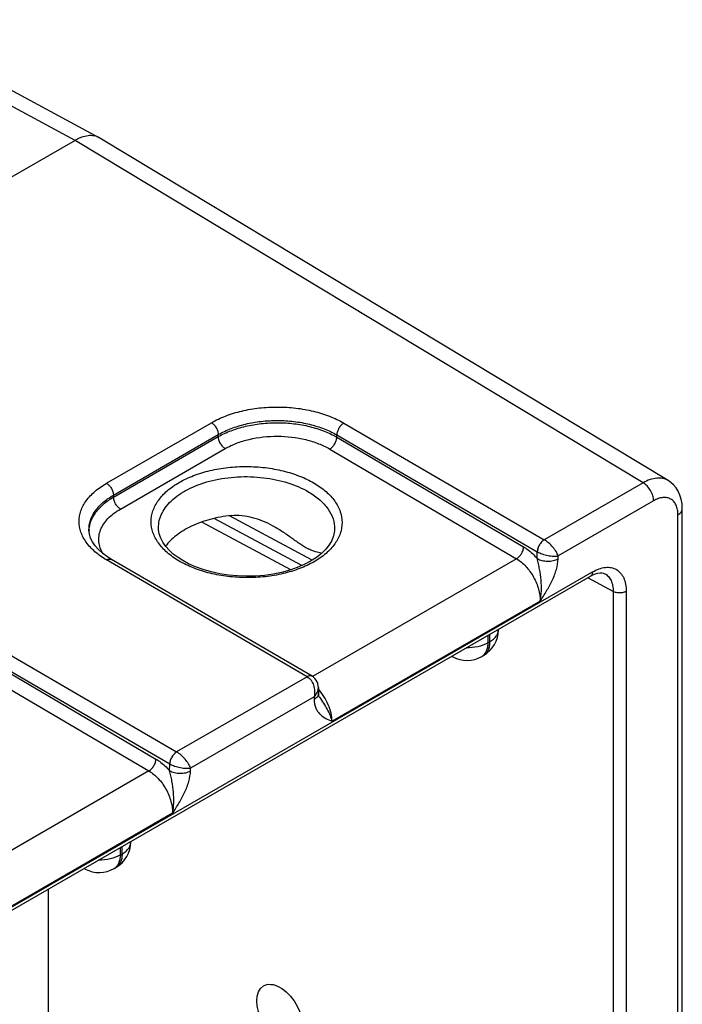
# Model space of a CAD drawing. Header units: inches. Extents: x 0 to 34, y 0 to 22.
# Tile 55 of 106: x 6 to 7, y 18.9 to 20.4. Entities that reach past the tile are written whole.
import ezdxf

# ---------------------------------------------------------------- set-up
doc = ezdxf.new("R2010")
doc.units = ezdxf.units.IN
doc.header["$LTSCALE"] = 1.87
doc.header["$MEASUREMENT"] = 0
doc.layers.get('0').update_dxf_attribs({"linetype": 'CONTINUOUS'})
doc.layers.add('02___PRT_ALL_AXES', color=7, linetype='CONTINUOUS')

msp = doc.modelspace()

# ---------------------------------------------------------------- linework, layer by layer
at = {"color": 7, "linetype": 'CONTINUOUS'}
for p, q in [((6.1042, 20.1993), (5.77, 20.379)), ((6.1409, 20.2034), (5.8067, 20.3831)), ((6.1042, 20.1993), (3.7082, 18.8159)), ((6.9687, 19.6779), (6.1042, 20.1993)), ((7.0068, 19.6813), (6.142, 20.2028)), ((6.152, 19.6772), (6.3116, 19.7693)), ((6.5131, 19.7688), (6.8182, 19.5911)), ((6.1626, 19.6591), (6.3221, 19.7512)), ((6.1627, 19.656), (6.3221, 19.7481)), ((6.3221, 19.7481), (6.3221, 19.7512)), ((6.5024, 19.7473), (6.5024, 19.7507)), ((6.5024, 19.7507), (6.8076, 19.5729)), ((6.5024, 19.7473), (6.7867, 19.5802)), ((6.1732, 19.6379), (6.3327, 19.73)), ((6.4917, 19.7292), (6.776, 19.5621)), ((6.9687, 19.6779), (6.8182, 19.5911)), ((7.0068, 19.6813), (7.0068, 19.6813)), ((6.1627, 19.656), (6.1626, 19.6591)), ((6.9845, 19.6504), (6.8393, 19.5665)), ((7.0217, 17.6361), (7.0217, 19.629)), ((7.0282, 17.6452), (7.0282, 19.6382)), ((6.4324, 19.5454), (6.2972, 19.6181)), ((6.4493, 19.5518), (6.3159, 19.6236)), ((6.4649, 19.56), (6.3391, 19.6277)), ((6.1252, 19.6057), (6.1252, 19.6057)), ((6.231, 19.6088), (6.231, 19.6088)), ((6.4991, 19.6074), (6.4991, 19.6073)), ((6.8074, 19.5624), (6.8076, 19.5729)), ((6.4572, 19.3826), (6.152, 19.5604)), ((6.4647, 19.3834), (6.1595, 19.5611)), ((6.776, 19.5621), (6.4655, 19.3828)), ((6.8392, 19.5621), (6.8393, 19.5665)), ((4.7462, 18.3035), (6.8915, 19.5422)), ((6.9104, 19.5394), (6.9105, 19.5394)), ((4.7433, 18.297), (6.8886, 19.5356)), ((6.923, 19.5124), (6.8843, 19.5332)), ((6.923, 19.5124), (6.923, 17.6616)), ((6.943, 19.5125), (6.943, 17.6617)), ((6.812, 19.4975), (6.4952, 19.3146)), ((6.7483, 19.454), (6.7483, 19.4547)), ((5.9536, 19.4458), (6.2587, 19.268)), ((6.7322, 19.4453), (6.7322, 19.434)), ((6.7322, 19.434), (6.7351, 19.4357)), ((6.7351, 19.4357), (6.7351, 19.447)), ((5.9429, 19.4276), (6.2481, 19.2499)), ((5.9429, 19.4243), (6.2272, 19.2572)), ((5.9322, 19.4061), (6.2165, 19.2391)), ((6.6791, 19.4127), (6.6773, 19.4136)), ((6.7229, 19.4134), (6.7258, 19.4151)), ((6.4572, 19.3826), (6.2587, 19.268)), ((6.4744, 19.3659), (6.4745, 19.3573)), ((6.4679, 19.3521), (6.2798, 19.2435)), ((6.4679, 19.3521), (6.4679, 19.3477)), ((6.4759, 19.3515), (6.4759, 19.3515)), ((6.2165, 19.2391), (5.906, 19.0598)), ((6.2479, 19.2394), (6.2481, 19.2499)), ((6.2797, 19.2391), (6.2798, 19.2435)), ((6.2525, 19.1745), (5.9357, 18.9916)), ((6.1727, 19.1223), (6.1727, 19.1109)), ((6.1756, 19.1126), (6.1756, 19.124)), ((6.1888, 19.131), (6.1888, 19.1316)), ((6.1727, 19.1109), (6.1756, 19.1126)), ((6.1196, 19.0897), (6.1178, 19.0906)), ((6.1634, 19.0903), (6.1663, 19.092)), ((6.0631, 19.059), (6.0631, 18.1581))]:
    msp.add_line(p, q, dxfattribs=at)
for points in [[(7.0282, 19.6382), (7.0278, 19.6457), (7.0266, 19.6527), (7.0247, 19.6591), (7.0221, 19.6649), (7.0189, 19.6701), (7.0151, 19.6746), (7.0108, 19.6785), (7.0068, 19.6813)], [(6.1595, 19.5611), (6.1525, 19.5655), (6.1456, 19.5707), (6.1397, 19.5762), (6.1347, 19.5818), (6.1307, 19.5877), (6.1278, 19.5937), (6.1259, 19.6), (6.1252, 19.6057)], [(6.268, 19.5593), (6.2608, 19.5639), (6.2536, 19.5693), (6.2473, 19.575), (6.242, 19.581), (6.2377, 19.5872), (6.2344, 19.5936), (6.2322, 19.6001), (6.2311, 19.6068), (6.231, 19.6088)], [(6.4991, 19.6074), (6.499, 19.6047), (6.4976, 19.5973), (6.4949, 19.5902), (6.4908, 19.5833), (6.4855, 19.5766), (6.479, 19.5702), (6.4714, 19.5641), (6.4626, 19.5585), (6.4529, 19.5534), (6.4422, 19.5488), (6.4307, 19.5448), (6.4184, 19.5414), (6.4055, 19.5388), (6.3922, 19.5369), (6.3786, 19.5358), (6.3649, 19.5355), (6.3511, 19.536), (6.3375, 19.5373), (6.3242, 19.5393), (6.3114, 19.5421), (6.2991, 19.5456), (6.2876, 19.5497), (6.2769, 19.5545), (6.268, 19.5593)], [(6.8886, 19.5356), (6.8923, 19.5376), (6.8961, 19.5392), (6.8997, 19.5402), (6.903, 19.5407), (6.906, 19.5407), (6.9085, 19.5402), (6.9105, 19.5394)], [(6.4744, 19.3659), (6.4742, 19.3688), (6.4735, 19.372), (6.4724, 19.3749), (6.4709, 19.3775), (6.4691, 19.3798), (6.467, 19.3818), (6.4648, 19.3833)], [(6.4759, 19.3515), (6.4756, 19.352), (6.4752, 19.3529), (6.4749, 19.354), (6.4746, 19.3555), (6.4745, 19.3573)]]:
    msp.add_lwpolyline(points, dxfattribs=at)
for centre, radius, start, end in [((6.129, 20.1813), 0.0251, 58.9084, 61.7306), ((6.1685, 19.6037), 0.0432, 177.3471, 178.9796), ((6.8184, 19.5916), 0.0216, 239.9252, 240.1386), ((6.7033, 19.454), 0.045, 300.0008, 359.9992), ((6.6862, 19.426), 0.0151, 234.5863, 241.7178), ((6.7004, 19.4523), 0.045, 241.7301, 300.0011), ((6.4622, 19.379), 0.00506, 59.5843, 69.3829), ((6.2589, 19.2686), 0.0216, 239.9252, 240.1386), ((6.1438, 19.131), 0.045, 300.0008, 359.9992), ((6.1267, 19.1029), 0.0151, 234.5863, 241.7178), ((6.1409, 19.1293), 0.045, 241.7301, 300.0011)]:
    msp.add_arc(centre, radius, start, end, dxfattribs=at)
for points, knots in [([(6.1409, 20.2034), (6.1384, 20.2047), (6.1328, 20.2066), (6.1235, 20.2067), (6.1156, 20.2047), (6.1091, 20.202), (6.1058, 20.2002), (6.1042, 20.1993)], [0, 0, 0, 0, 0.218354, 0.452161, 0.711259, 0.851925, 1, 1, 1, 1]), ([(6.3116, 19.7693), (6.3185, 19.7733), (6.3336, 19.7803), (6.3581, 19.7878), (6.3847, 19.7923), (6.4123, 19.7938), (6.44, 19.7922), (6.4665, 19.7875), (6.4911, 19.7799), (6.5062, 19.7728), (6.5131, 19.7688)], [0, 0, 0, 0, 0.1141, 0.237195, 0.366768, 0.499736, 0.63274, 0.762419, 0.885682, 1, 1, 1, 1]), ([(6.3116, 19.7693), (6.3131, 19.7685), (6.3159, 19.7661), (6.3192, 19.7616), (6.3214, 19.7566), (6.3221, 19.7529), (6.3221, 19.7512)], [0, 0, 0, 0, 0.236975, 0.499189, 0.761843, 1, 1, 1, 1]), ([(6.3221, 19.7512), (6.3283, 19.7548), (6.3418, 19.7611), (6.3638, 19.7678), (6.3876, 19.7719), (6.4123, 19.7732), (6.437, 19.7717), (6.4608, 19.7675), (6.4828, 19.7607), (6.4963, 19.7543), (6.5024, 19.7507)], [0, 0, 0, 0, 0.114145, 0.237238, 0.36678, 0.499705, 0.63267, 0.762331, 0.885612, 1, 1, 1, 1]), ([(6.3221, 19.7481), (6.3283, 19.7517), (6.3418, 19.7579), (6.3638, 19.7645), (6.3876, 19.7685), (6.4123, 19.7698), (6.437, 19.7683), (6.4608, 19.7641), (6.4828, 19.7573), (6.4963, 19.7509), (6.5024, 19.7473)], [0, 0, 0, 0, 0.114008, 0.237036, 0.366572, 0.499533, 0.632558, 0.762282, 0.885608, 1, 1, 1, 1]), ([(6.5131, 19.7688), (6.5116, 19.768), (6.5088, 19.7656), (6.5054, 19.7611), (6.5032, 19.756), (6.5025, 19.7524), (6.5024, 19.7507)], [0, 0, 0, 0, 0.236843, 0.499187, 0.761972, 1, 1, 1, 1]), ([(6.3327, 19.73), (6.3312, 19.7309), (6.3284, 19.7332), (6.3251, 19.7377), (6.3228, 19.7428), (6.3222, 19.7464), (6.3221, 19.7481)], [0, 0, 0, 0, 0.237244, 0.499463, 0.761974, 1, 1, 1, 1]), ([(6.3327, 19.73), (6.3381, 19.7332), (6.35, 19.7387), (6.3764, 19.7466), (6.4122, 19.7504), (6.448, 19.7463), (6.4744, 19.738), (6.4863, 19.7324), (6.4917, 19.7292)], [0, 0, 0, 0, 0.114151, 0.23728, 0.499471, 0.761948, 0.885415, 1, 1, 1, 1]), ([(6.4917, 19.7292), (6.4932, 19.7301), (6.496, 19.7324), (6.4994, 19.7369), (6.5017, 19.742), (6.5024, 19.7456), (6.5024, 19.7473)], [0, 0, 0, 0, 0.236981, 0.49946, 0.762231, 1, 1, 1, 1]), ([(6.2624, 19.5587), (6.256, 19.5625), (6.2444, 19.5706), (6.2306, 19.5853), (6.2219, 19.6015), (6.2189, 19.6188), (6.2219, 19.6359), (6.2306, 19.6521), (6.2444, 19.6667), (6.2627, 19.6793), (6.2848, 19.6896), (6.3099, 19.6972), (6.337, 19.7017), (6.3652, 19.7032), (6.3933, 19.7015), (6.4205, 19.6966), (6.4455, 19.6888), (6.4609, 19.6815), (6.4679, 19.6774)], [0, 0, 0, 0, 0.060535, 0.114796, 0.163682, 0.209358, 0.254958, 0.303643, 0.357634, 0.417884, 0.484272, 0.555879, 0.631259, 0.708626, 0.786036, 0.861544, 0.933354, 1, 1, 1, 1]), ([(6.152, 19.5604), (6.1458, 19.564), (6.1344, 19.5719), (6.1209, 19.5862), (6.1123, 19.6021), (6.1093, 19.6189), (6.1123, 19.6357), (6.1208, 19.6515), (6.1344, 19.6658), (6.1457, 19.6736), (6.152, 19.6772)], [0, 0, 0, 0, 0.144884, 0.274626, 0.39142, 0.500515, 0.609515, 0.726059, 0.855466, 1, 1, 1, 1]), ([(6.152, 19.6772), (6.1535, 19.6763), (6.1563, 19.674), (6.1596, 19.6695), (6.1619, 19.6644), (6.1625, 19.6608), (6.1626, 19.6591)], [0, 0, 0, 0, 0.236975, 0.499189, 0.761843, 1, 1, 1, 1]), ([(6.231, 19.6088), (6.231, 19.6127), (6.2318, 19.6206), (6.2361, 19.6321), (6.2432, 19.643), (6.2568, 19.6569), (6.2801, 19.6714), (6.3137, 19.6827), (6.3516, 19.688), (6.3905, 19.6868), (6.4273, 19.6792), (6.4499, 19.6696), (6.4599, 19.6638)], [0, 0, 0, 0, 0.043179, 0.087919, 0.135697, 0.187503, 0.304303, 0.437572, 0.581724, 0.728934, 0.870822, 1, 1, 1, 1]), ([(6.4679, 19.6774), (6.4743, 19.6736), (6.4859, 19.6655), (6.4997, 19.6508), (6.5084, 19.6345), (6.5114, 19.6173), (6.5084, 19.6001), (6.4997, 19.5839), (6.4859, 19.5693), (6.4676, 19.5567), (6.4455, 19.5465), (6.4204, 19.5389), (6.3933, 19.5343), (6.3651, 19.5329), (6.337, 19.5346), (6.3098, 19.5395), (6.2848, 19.5473), (6.2694, 19.5546), (6.2624, 19.5587)], [0, 0, 0, 0, 0.060535, 0.114796, 0.163682, 0.209358, 0.254958, 0.303643, 0.357634, 0.417884, 0.484272, 0.555879, 0.631259, 0.708626, 0.786036, 0.861544, 0.933354, 1, 1, 1, 1]), ([(7.0068, 19.6813), (7.0043, 19.6828), (6.9985, 19.685), (6.989, 19.6853), (6.9787, 19.683), (6.972, 19.6798), (6.9687, 19.6779)], [0, 0, 0, 0, 0.217906, 0.450943, 0.710099, 1, 1, 1, 1]), ([(6.9845, 19.6504), (6.9845, 19.653), (6.9836, 19.6585), (6.9802, 19.6662), (6.9752, 19.673), (6.9709, 19.6766), (6.9687, 19.6779)], [0, 0, 0, 0, 0.237083, 0.499719, 0.762508, 1, 1, 1, 1]), ([(6.1252, 19.6057), (6.1251, 19.6107), (6.1266, 19.621), (6.1342, 19.6356), (6.1465, 19.6487), (6.1568, 19.6558), (6.1626, 19.6591)], [0, 0, 0, 0, 0.218501, 0.451379, 0.710203, 1, 1, 1, 1]), ([(6.4599, 19.6638), (6.4658, 19.6603), (6.4767, 19.6527), (6.4895, 19.6388), (6.4975, 19.6235), (6.4992, 19.6126), (6.4991, 19.6074)], [0, 0, 0, 0, 0.28947, 0.548546, 0.781743, 1, 1, 1, 1]), ([(6.1254, 19.6057), (6.1256, 19.6104), (6.1277, 19.6202), (6.1355, 19.6338), (6.1474, 19.6461), (6.1572, 19.6529), (6.1627, 19.656)], [0, 0, 0, 0, 0.218431, 0.45259, 0.711813, 1, 1, 1, 1]), ([(6.1732, 19.6379), (6.1717, 19.6388), (6.1689, 19.6412), (6.1656, 19.6456), (6.1634, 19.6507), (6.1627, 19.6543), (6.1627, 19.656)], [0, 0, 0, 0, 0.237244, 0.499463, 0.761974, 1, 1, 1, 1]), ([(7.0217, 19.629), (7.0217, 19.6316), (7.0213, 19.6367), (7.0192, 19.6436), (7.0157, 19.6493), (7.011, 19.6533), (7.0051, 19.6554), (6.9985, 19.6556), (6.9914, 19.6539), (6.9868, 19.6517), (6.9845, 19.6504)], [0, 0, 0, 0, 0.144896, 0.274513, 0.391094, 0.499976, 0.608863, 0.72546, 0.855093, 1, 1, 1, 1]), ([(6.1468, 19.5697), (6.145, 19.5725), (6.1422, 19.5784), (6.1401, 19.5877), (6.1402, 19.5971), (6.1436, 19.6099), (6.1517, 19.6216), (6.1628, 19.6314), (6.1696, 19.6358), (6.1732, 19.6379)], [0, 0, 0, 0, 0.1198, 0.233718, 0.345664, 0.459906, 0.708513, 0.848617, 1, 1, 1, 1]), ([(6.3415, 19.628), (6.3469, 19.6286), (6.3578, 19.6286), (6.3739, 19.6256), (6.3895, 19.6203), (6.3993, 19.6155), (6.4042, 19.6129)], [0, 0, 0, 0, 0.24868, 0.498215, 0.748777, 1, 1, 1, 1]), ([(7.0217, 19.629), (7.0226, 19.6295), (7.0244, 19.6308), (7.0266, 19.633), (7.0279, 19.6355), (7.0282, 19.6373), (7.0282, 19.6382)], [0, 0, 0, 0, 0.289803, 0.549039, 0.782223, 1, 1, 1, 1]), ([(6.3415, 19.628), (6.3307, 19.6268), (6.3101, 19.623), (6.2819, 19.613), (6.2586, 19.5993), (6.2464, 19.5874), (6.2419, 19.5811)], [0, 0, 0, 0, 0.28725, 0.554512, 0.793205, 1, 1, 1, 1]), ([(6.4042, 19.6129), (6.4091, 19.6103), (6.4188, 19.6045), (6.4325, 19.5949), (6.4454, 19.5854), (6.4542, 19.5797), (6.4586, 19.5775)], [0, 0, 0, 0, 0.261083, 0.520156, 0.771999, 1, 1, 1, 1]), ([(6.8182, 19.5911), (6.8167, 19.5902), (6.8139, 19.5878), (6.8106, 19.5834), (6.8083, 19.5783), (6.8076, 19.5747), (6.8076, 19.5729)], [0, 0, 0, 0, 0.236843, 0.499187, 0.761972, 1, 1, 1, 1]), ([(6.8182, 19.5911), (6.8168, 19.5902), (6.814, 19.5878), (6.8107, 19.5833), (6.8084, 19.5783), (6.8077, 19.5746), (6.8076, 19.5729)], [0, 0, 0, 0, 0.23658, 0.498909, 0.76183, 1, 1, 1, 1]), ([(6.8393, 19.5665), (6.8385, 19.5688), (6.8361, 19.5735), (6.8312, 19.5801), (6.8252, 19.5862), (6.8206, 19.5897), (6.8182, 19.5911)], [0, 0, 0, 0, 0.216797, 0.476718, 0.750265, 1, 1, 1, 1]), ([(6.4793, 19.5704), (6.4762, 19.5712), (6.4712, 19.5724), (6.4643, 19.5748), (6.4605, 19.5765), (6.4586, 19.5775)], [0, 0, 0, 0, 0.438, 0.70025, 1, 1, 1, 1]), ([(6.776, 19.5621), (6.7775, 19.563), (6.7803, 19.5654), (6.7836, 19.5698), (6.786, 19.5749), (6.7867, 19.5785), (6.7867, 19.5802)], [0, 0, 0, 0, 0.236981, 0.49946, 0.762231, 1, 1, 1, 1]), ([(6.7867, 19.5802), (6.7885, 19.5792), (6.7962, 19.5741), (6.8029, 19.5677), (6.8074, 19.5624)], [0, 0, 0, 0, 0.234431, 1, 1, 1, 1]), ([(6.8076, 19.5729), (6.81, 19.5715), (6.8153, 19.5693), (6.8236, 19.567), (6.8317, 19.566), (6.837, 19.5662), (6.8393, 19.5665)], [0, 0, 0, 0, 0.250302, 0.524329, 0.784178, 1, 1, 1, 1]), ([(6.152, 19.5604), (6.1527, 19.5607), (6.154, 19.5614), (6.156, 19.5618), (6.1579, 19.5618), (6.159, 19.5614), (6.1595, 19.5611)], [0, 0, 0, 0, 0.290323, 0.549713, 0.782685, 1, 1, 1, 1]), ([(6.776, 19.5621), (6.7812, 19.5591), (6.7911, 19.5506), (6.8025, 19.5346), (6.8101, 19.5165), (6.8121, 19.5036), (6.812, 19.4975)], [0, 0, 0, 0, 0.237052, 0.499139, 0.761692, 1, 1, 1, 1]), ([(6.812, 19.4975), (6.813, 19.5027), (6.8142, 19.5135), (6.8135, 19.5298), (6.8116, 19.5435), (6.8095, 19.5545), (6.8082, 19.5598), (6.8074, 19.5624)], [0, 0, 0, 0, 0.240937, 0.492197, 0.747202, 0.874583, 1, 1, 1, 1]), ([(6.8074, 19.5624), (6.8097, 19.5611), (6.8149, 19.5592), (6.8233, 19.5582), (6.8317, 19.559), (6.837, 19.5609), (6.8392, 19.5621)], [0, 0, 0, 0, 0.237771, 0.501106, 0.76384, 1, 1, 1, 1]), ([(6.812, 19.4975), (6.8153, 19.5027), (6.8218, 19.513), (6.8306, 19.529), (6.837, 19.5453), (6.8392, 19.5567), (6.8392, 19.5621)], [0, 0, 0, 0, 0.258867, 0.517509, 0.769693, 1, 1, 1, 1]), ([(6.8915, 19.5422), (6.8915, 19.5408), (6.8913, 19.5388), (6.8899, 19.5367), (6.8891, 19.5359), (6.8886, 19.5356)], [0, 0, 0, 0, 0.54767, 0.781565, 1, 1, 1, 1]), ([(6.8915, 19.5422), (6.8947, 19.544), (6.9011, 19.547), (6.9109, 19.5494), (6.92, 19.5492), (6.9282, 19.5462), (6.9348, 19.5406), (6.9396, 19.5328), (6.9424, 19.5232), (6.943, 19.5162), (6.943, 19.5125)], [0, 0, 0, 0, 0.144904, 0.274534, 0.391126, 0.500011, 0.608894, 0.725481, 0.855103, 1, 1, 1, 1]), ([(6.9105, 19.5394), (6.9124, 19.5383), (6.9162, 19.5353), (6.9202, 19.529), (6.9226, 19.5211), (6.923, 19.5154), (6.923, 19.5124)], [0, 0, 0, 0, 0.218116, 0.450814, 0.709763, 1, 1, 1, 1]), ([(6.943, 19.5125), (6.9416, 19.5117), (6.9383, 19.5105), (6.933, 19.5099), (6.9277, 19.5104), (6.9244, 19.5116), (6.923, 19.5124)], [0, 0, 0, 0, 0.236703, 0.498908, 0.761706, 1, 1, 1, 1]), ([(6.7351, 19.4357), (6.7371, 19.4368), (6.7407, 19.4393), (6.745, 19.4438), (6.7477, 19.4487), (6.7483, 19.4523), (6.7483, 19.454)], [0, 0, 0, 0, 0.289798, 0.549041, 0.782223, 1, 1, 1, 1]), ([(6.7322, 19.434), (6.7275, 19.4313), (6.7167, 19.4274), (6.7053, 19.4263), (6.6994, 19.4264)], [0, 0, 0, 0, 0.474453, 1, 1, 1, 1]), ([(6.7322, 19.434), (6.7322, 19.4317), (6.7318, 19.4273), (6.7301, 19.4214), (6.7271, 19.4166), (6.7244, 19.4142), (6.7229, 19.4134)], [0, 0, 0, 0, 0.289805, 0.549049, 0.782227, 1, 1, 1, 1]), ([(6.7351, 19.4357), (6.7351, 19.4334), (6.7348, 19.429), (6.733, 19.4231), (6.7301, 19.4183), (6.7273, 19.4159), (6.7258, 19.4151)], [0, 0, 0, 0, 0.289805, 0.549049, 0.782227, 1, 1, 1, 1]), ([(6.4647, 19.3834), (6.4642, 19.3837), (6.4631, 19.3841), (6.4612, 19.3841), (6.4592, 19.3836), (6.4579, 19.383), (6.4572, 19.3826)], [0, 0, 0, 0, 0.217315, 0.450286, 0.709676, 1, 1, 1, 1]), ([(6.464, 19.3837), (6.463, 19.3841), (6.4606, 19.3842), (6.4583, 19.3832), (6.4572, 19.3826)], [0, 0, 0, 0, 0.452889, 1, 1, 1, 1]), ([(6.4572, 19.3826), (6.4619, 19.3799), (6.467, 19.372), (6.469, 19.3609), (6.4686, 19.3549), (6.4679, 19.3521)], [0, 0, 0, 0, 0.479594, 0.744227, 1, 1, 1, 1]), ([(6.4679, 19.3521), (6.4698, 19.354), (6.4731, 19.3582), (6.4744, 19.3634), (6.4744, 19.3659)], [0, 0, 0, 0, 0.529289, 1, 1, 1, 1]), ([(6.4952, 19.3146), (6.4951, 19.3187), (6.4939, 19.3274), (6.4896, 19.3401), (6.4831, 19.3526), (6.4775, 19.3602), (6.4744, 19.3638)], [0, 0, 0, 0, 0.227002, 0.477071, 0.739079, 1, 1, 1, 1]), ([(6.4745, 19.3573), (6.4745, 19.3564), (6.4742, 19.3545), (6.4729, 19.352), (6.4707, 19.3496), (6.4689, 19.3483), (6.4679, 19.3477)], [0, 0, 0, 0, 0.21857, 0.452167, 0.711182, 1, 1, 1, 1]), ([(6.4679, 19.3477), (6.468, 19.3433), (6.4691, 19.3367), (6.4731, 19.3295), (6.4779, 19.3238), (6.4854, 19.3187), (6.4919, 19.316), (6.4952, 19.3146)], [0, 0, 0, 0, 0.290808, 0.418066, 0.537967, 0.768911, 1, 1, 1, 1]), ([(6.4759, 19.3515), (6.4779, 19.3483), (6.4821, 19.3422), (6.4877, 19.3329), (6.4922, 19.3238), (6.4944, 19.3176), (6.4952, 19.3147)], [0, 0, 0, 0, 0.272079, 0.534058, 0.778957, 1, 1, 1, 1]), ([(6.2165, 19.2391), (6.218, 19.24), (6.2208, 19.2423), (6.2241, 19.2468), (6.2265, 19.2519), (6.2272, 19.2555), (6.2272, 19.2572)], [0, 0, 0, 0, 0.236981, 0.49946, 0.762231, 1, 1, 1, 1]), ([(6.2272, 19.2572), (6.2291, 19.2561), (6.2367, 19.2511), (6.2434, 19.2447), (6.2479, 19.2394)], [0, 0, 0, 0, 0.234431, 1, 1, 1, 1]), ([(6.2587, 19.268), (6.2572, 19.2672), (6.2544, 19.2648), (6.2511, 19.2603), (6.2488, 19.2552), (6.2481, 19.2516), (6.2481, 19.2499)], [0, 0, 0, 0, 0.236843, 0.499187, 0.761972, 1, 1, 1, 1]), ([(6.2587, 19.268), (6.2573, 19.2671), (6.2545, 19.2648), (6.2512, 19.2603), (6.2489, 19.2552), (6.2482, 19.2516), (6.2481, 19.2499)], [0, 0, 0, 0, 0.23658, 0.498909, 0.76183, 1, 1, 1, 1]), ([(6.2798, 19.2435), (6.279, 19.2457), (6.2766, 19.2504), (6.2717, 19.257), (6.2657, 19.2632), (6.2611, 19.2666), (6.2587, 19.268)], [0, 0, 0, 0, 0.216797, 0.476718, 0.750265, 1, 1, 1, 1]), ([(6.2165, 19.2391), (6.2217, 19.236), (6.2316, 19.2276), (6.243, 19.2116), (6.2506, 19.1935), (6.2526, 19.1806), (6.2525, 19.1745)], [0, 0, 0, 0, 0.237052, 0.499139, 0.761692, 1, 1, 1, 1]), ([(6.2525, 19.1745), (6.2535, 19.1797), (6.2547, 19.1904), (6.254, 19.2068), (6.2521, 19.2205), (6.25, 19.2314), (6.2487, 19.2368), (6.2479, 19.2394)], [0, 0, 0, 0, 0.240937, 0.492197, 0.747202, 0.874583, 1, 1, 1, 1]), ([(6.2479, 19.2394), (6.2502, 19.2381), (6.2554, 19.2362), (6.2638, 19.2352), (6.2722, 19.236), (6.2775, 19.2378), (6.2797, 19.2391)], [0, 0, 0, 0, 0.237771, 0.501106, 0.76384, 1, 1, 1, 1]), ([(6.2481, 19.2499), (6.2505, 19.2485), (6.2558, 19.2462), (6.2641, 19.244), (6.2722, 19.2429), (6.2775, 19.2431), (6.2798, 19.2435)], [0, 0, 0, 0, 0.250302, 0.524329, 0.784178, 1, 1, 1, 1]), ([(6.2525, 19.1745), (6.2558, 19.1797), (6.2623, 19.19), (6.2711, 19.206), (6.2775, 19.2223), (6.2797, 19.2336), (6.2797, 19.2391)], [0, 0, 0, 0, 0.258867, 0.517509, 0.769693, 1, 1, 1, 1]), ([(6.1756, 19.1126), (6.1776, 19.1138), (6.1812, 19.1162), (6.1855, 19.1207), (6.1882, 19.1257), (6.1888, 19.1293), (6.1888, 19.131)], [0, 0, 0, 0, 0.289798, 0.549041, 0.782223, 1, 1, 1, 1]), ([(6.1727, 19.1109), (6.168, 19.1082), (6.1572, 19.1044), (6.1458, 19.1032), (6.1399, 19.1033)], [0, 0, 0, 0, 0.474453, 1, 1, 1, 1]), ([(6.1727, 19.1109), (6.1727, 19.1086), (6.1723, 19.1043), (6.1706, 19.0983), (6.1676, 19.0935), (6.1649, 19.0912), (6.1634, 19.0903)], [0, 0, 0, 0, 0.289805, 0.549049, 0.782227, 1, 1, 1, 1]), ([(6.1756, 19.1126), (6.1756, 19.1103), (6.1753, 19.106), (6.1735, 19.1), (6.1706, 19.0952), (6.1678, 19.0929), (6.1663, 19.092)], [0, 0, 0, 0, 0.289805, 0.549049, 0.782227, 1, 1, 1, 1])]:
    msp.add_open_spline(points, degree=3, knots=knots, dxfattribs=at)
at = {"layer": '02___PRT_ALL_AXES', "color": 7, "linetype": 'CONTINUOUS'}
msp.add_ellipse((6.4157, 18.8698), major_axis=(-0.025, 0.0418), ratio=0.587318, dxfattribs=at)

doc.saveas('drawing.dxf')
